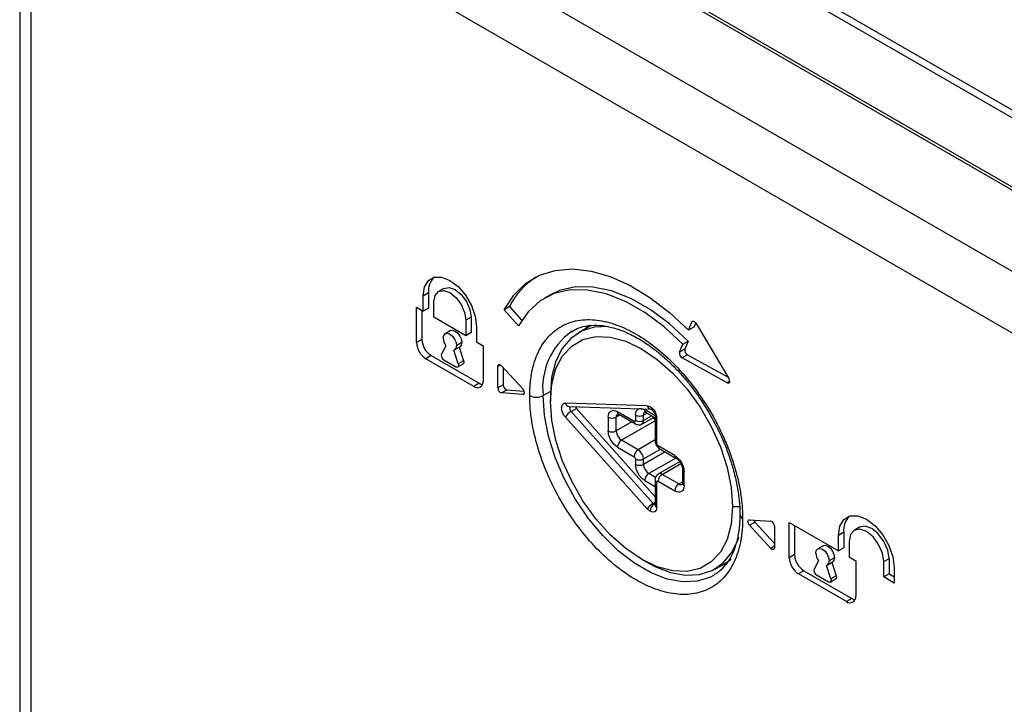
# Model space of a CAD drawing. Header units: millimetres. Extents: x 19 to 819, y 19 to 629.
# Tile 38 of 43: x 657 to 714, y 493 to 533. Entities that reach past the tile are written whole.
import ezdxf

# ---------------------------------------------------------------- set-up
doc = ezdxf.new("R2010")
doc.units = ezdxf.units.MM
doc.header["$LTSCALE"] = 3

msp = doc.modelspace()

# ---------------------------------------------------------------- linework, layer by layer
for p, q in [((733.069723, 516.774478), (662.873304, 557.298008)), ((662.873304, 556.852622), (733.069723, 516.329092)), ((733.069723, 512.320619), (662.873304, 552.844149)), ((662.986294, 552.594415), (733.182712, 512.070885)), ((723.041663, 513.211101), (665.958861, 546.164301)), ((721.498885, 510.53893), (664.416083, 543.49213)), ((657.220235, 540.596362), (657.220235, 483.655106)), ((657.859274, 539.705735), (657.859274, 482.764479)), ((680.615256, 516.592342), (680.923812, 516.770468)), ((680.615256, 515.70157), (680.615256, 516.592342)), ((680.923812, 516.770468), (680.923812, 515.879696)), ((681.812098, 517.013577), (681.503542, 516.835452)), ((687.94829, 516.630133), (687.639734, 516.452007)), ((681.232368, 515.34532), (681.232368, 516.236091)), ((680.229562, 513.875452), (680.229562, 515.924227)), ((680.229562, 515.924227), (680.615256, 515.70157)), ((680.538117, 515.746102), (680.538117, 514.053578)), ((680.923812, 515.879696), (680.615256, 515.70157)), ((685.610719, 515.960042), (685.302163, 515.781917)), ((686.141102, 514.84586), (685.302163, 515.781917)), ((685.610719, 515.960042), (686.324513, 515.163618)), ((683.083702, 514.276567), (681.232368, 515.34532)), ((683.392257, 515.345464), (683.083702, 515.167339)), ((683.083702, 515.167339), (683.083702, 514.276567)), ((683.392257, 515.345464), (683.392257, 514.454693)), ((690.342515, 514.863191), (689.620371, 514.446307)), ((690.174552, 514.865922), (690.038496, 514.687685)), ((695.993968, 514.589371), (696.188081, 515.059169)), ((696.276608, 515.110274), (696.188081, 515.059169)), ((696.408127, 515.02308), (696.302524, 514.767497)), ((696.438377, 514.979713), (698.337026, 511.798049)), ((682.193885, 514.570687), (681.88533, 514.392562)), ((683.392257, 514.454693), (683.083702, 514.276567)), ((683.700813, 514.811088), (683.700813, 513.920316)), ((689.199718, 514.517579), (689.252602, 514.548908)), ((696.302524, 514.767497), (695.993968, 514.589371)), ((680.538117, 514.053578), (680.229562, 513.875452)), ((682.852285, 513.87564), (682.543729, 513.697515)), ((683.700813, 513.920316), (684.086508, 513.69766)), ((695.467089, 513.314207), (695.661203, 513.784004)), ((695.661203, 513.784004), (695.969758, 513.96213)), ((695.969758, 513.96213), (695.775645, 513.492332)), ((681.927974, 513.695505), (681.671086, 513.207646)), ((682.644983, 512.645427), (682.388095, 513.429883)), ((682.43074, 513.447781), (682.739296, 513.625907)), ((682.698501, 513.602357), (682.953539, 512.823553)), ((684.086508, 513.69766), (684.086508, 511.648885)), ((695.775645, 513.492332), (695.467089, 513.314207)), ((695.923463, 513.164856), (695.614907, 512.98673)), ((695.923463, 513.164856), (698.298772, 511.862154)), ((681.07809, 513.118318), (680.769534, 512.940192)), ((683.546535, 511.337064), (680.769534, 512.940192)), ((681.07809, 513.118318), (683.855091, 511.515189)), ((681.81091, 512.873482), (682.50516, 512.4727)), ((682.614242, 512.461898), (682.922798, 512.640024)), ((682.953539, 512.823553), (682.644983, 512.645427)), ((685.089339, 512.584275), (684.935036, 512.495197)), ((698.234548, 511.550028), (695.614907, 512.98673)), ((684.935036, 511.248117), (684.935036, 512.495197)), ((685.151151, 512.533654), (686.385374, 511.197612)), ((685.243592, 512.433588), (685.243592, 511.426242)), ((683.855091, 511.515189), (683.546535, 511.337064)), ((685.243592, 511.426242), (684.935036, 511.248117)), ((698.384924, 511.636838), (698.234548, 511.550028)), ((685.151151, 510.960139), (685.459707, 511.138264)), ((686.385374, 510.871177), (685.151151, 510.960139)), ((685.459707, 511.138264), (686.462935, 511.065953)), ((686.464869, 510.917069), (686.385374, 510.871177)), ((687.985468, 511.049816), (687.557759, 510.802905)), ((687.982023, 510.82517), (687.982023, 510.46892)), ((693.602942, 510.210116), (688.858898, 510.365555)), ((689.079597, 510.172052), (693.823641, 510.016612)), ((689.189015, 509.878188), (689.497571, 510.056313)), ((693.933059, 504.556272), (689.189015, 509.878188)), ((689.497571, 510.056313), (694.057281, 504.941184)), ((692.841775, 509.311271), (691.877539, 509.867913)), ((691.945333, 509.718073), (692.909569, 509.161431)), ((693.594509, 509.790411), (693.381748, 509.667587)), ((694.0587, 509.633143), (693.458887, 509.979408)), ((693.52668, 509.829568), (694.057281, 509.523258)), ((688.858898, 509.559866), (693.602942, 504.237949)), ((691.337566, 509.556092), (691.337566, 508.754397)), ((692.013161, 509.678916), (691.8004, 509.556092)), ((691.8004, 508.754397), (691.8004, 509.556092)), ((692.707524, 509.278069), (691.8004, 508.754397)), ((694.057281, 509.344708), (692.108956, 508.219963)), ((692.918914, 509.667587), (692.918914, 509.355817)), ((693.291356, 509.15603), (693.992382, 509.560724)), ((693.381748, 509.355817), (693.381748, 509.667587)), ((693.864539, 509.634526), (693.381748, 509.355817)), ((694.057281, 509.623244), (694.057281, 508.15347)), ((694.153137, 508.019876), (694.153137, 509.48965)), ((693.073192, 507.663321), (692.108956, 508.219963)), ((694.057281, 508.231424), (693.073192, 507.663321)), ((691.877539, 507.819138), (692.841775, 507.262496)), ((693.381748, 507.128887), (694.366111, 507.697148)), ((694.636141, 507.541263), (693.381748, 506.817117)), ((695.194512, 507.329626), (694.230276, 507.886268)), ((694.29807, 507.736428), (695.262306, 507.179786)), ((692.918914, 507.128887), (692.918914, 506.817117)), ((693.381748, 506.817117), (693.381748, 507.128887)), ((695.253303, 507.184983), (693.690303, 506.282683)), ((695.473125, 506.969753), (694.243529, 506.259922)), ((694.461693, 506.238318), (695.540666, 506.861196)), ((694.079827, 506.057816), (693.690303, 506.282683)), ((695.638629, 506.52796), (695.638629, 505.726265)), ((695.734485, 505.592671), (695.734485, 506.394366)), ((693.458887, 505.881857), (694.057281, 505.536412)), ((694.057281, 505.926541), (694.057281, 504.456767)), ((694.153137, 504.323173), (694.153137, 505.792947)), ((694.230276, 505.837492), (695.194512, 505.280851)), ((695.425929, 505.681676), (694.461693, 506.238318)), ((695.425929, 505.681676), (695.638629, 505.804465)), ((693.933059, 504.556272), (694.057281, 504.627984)), ((698.550056, 504.368124), (698.946516, 504.368124)), ((699.529594, 503.609616), (700.763816, 503.520654)), ((699.529594, 503.283181), (699.838149, 503.461306)), ((699.838149, 503.461306), (700.979932, 502.225331)), ((701.82846, 503.455449), (704.6826, 501.807789)), ((701.82846, 501.406674), (701.82846, 503.455449)), ((700.763816, 501.947139), (699.529594, 503.283181)), ((700.979932, 503.232676), (700.979932, 501.985596)), ((702.137015, 503.277323), (702.137015, 501.584799)), ((704.991156, 502.876686), (704.6826, 502.698561)), ((704.991156, 502.876686), (704.991156, 501.985914)), ((705.90204, 503.169742), (705.593484, 502.991617)), ((704.6826, 501.807789), (704.6826, 502.698561)), ((705.299711, 502.34231), (705.299711, 501.451538)), ((700.979932, 502.0719), (700.763816, 501.947139)), ((703.792783, 502.101909), (703.484228, 501.923784)), ((704.991156, 501.985914), (704.6826, 501.807789)), ((693.265181, 501.317231), (693.573686, 501.139077)), ((702.137015, 501.584799), (701.82846, 501.406674)), ((703.526872, 501.226726), (703.269984, 500.738868)), ((704.029638, 500.979003), (704.338194, 501.157128)), ((704.451183, 501.406862), (704.142627, 501.228736)), ((705.299711, 501.451538), (705.685406, 501.228881)), ((705.685406, 501.228881), (705.685406, 499.180106)), ((707.305323, 501.184495), (707.613879, 501.36262)), ((707.305323, 500.293723), (707.305323, 501.184495)), ((707.613879, 501.36262), (707.613879, 500.471848)), ((697.528819, 500.746988), (698.068792, 501.058708)), ((697.932944, 500.987085), (698.218828, 501.025648)), ((702.676988, 500.649539), (702.368432, 500.471414)), ((702.676988, 500.649539), (705.453989, 499.046411)), ((704.243881, 500.176649), (703.986993, 500.961104)), ((704.297399, 501.133578), (704.552437, 500.354774)), ((707.922435, 500.828244), (707.922435, 499.937472)), ((697.486638, 500.408528), (697.433755, 500.377199)), ((705.145433, 498.868285), (702.368432, 500.471414)), ((703.409808, 500.404704), (704.104058, 500.003922)), ((704.21314, 499.99312), (704.521696, 500.171245)), ((704.552437, 500.354774), (704.243881, 500.176649)), ((707.613879, 500.471848), (707.305323, 500.293723)), ((707.922435, 499.937472), (707.305323, 500.293723)), ((707.613879, 500.471848), (707.922435, 500.293723)), ((705.453989, 499.046411), (705.145433, 498.868285))]:
    msp.add_line(p, q)
at = {"flags": 128}
for points in [[(685.302163, 515.781917), (685.859411, 516.625317), (686.548827, 517.293968), (687.357574, 517.775419), (688.270592, 518.060705), (689.270881, 518.144515), (690.339815, 518.025288), (691.457491, 517.705244), (692.603098, 517.190342), (693.755302, 516.49017), (694.892652, 515.617765), (695.993968, 514.589371)], [(680.615256, 516.592342), (680.690765, 517.099279), (680.909901, 517.469413), (681.251212, 517.666512), (681.68129, 517.671283), (682.158035, 517.483259), (682.634779, 517.120845), (683.064857, 516.619517), (683.406169, 516.028348), (683.625304, 515.405206), (683.700813, 514.811088)], [(681.232368, 516.236091), (681.30283, 516.604475), (681.503489, 516.835421), (681.803797, 516.893771), (682.158035, 516.770641), (682.512272, 516.484777), (682.81258, 516.079699), (683.01324, 515.617076), (683.083702, 515.167339)], [(681.812098, 517.013577), (682.112353, 517.071897), (682.46659, 516.948767), (682.820828, 516.662903), (683.121136, 516.257825), (683.321795, 515.795202), (683.392257, 515.345464)], [(695.661203, 513.784004), (694.580444, 514.783887), (693.463131, 515.613867), (692.33443, 516.25525), (691.219762, 516.693591), (690.144232, 516.919016), (689.132066, 516.926449), (688.20606, 516.715722), (687.387071, 516.29158), (686.693545, 515.663578), (686.141102, 514.84586)], [(695.969758, 513.96213), (694.889, 514.962013), (693.771687, 515.791992), (692.642986, 516.433376), (691.528317, 516.871716), (690.452788, 517.097142), (689.440622, 517.104574), (688.514616, 516.893847), (687.94829, 516.630133)], [(696.188081, 515.059169), (696.205871, 515.087374), (696.231224, 515.105068), (696.26262, 515.111191), (696.298177, 515.105376), (696.335764, 515.087972), (696.373128, 515.060021), (696.40803, 515.023199), (696.438377, 514.979713)], [(681.77234, 514.142828), (681.801699, 514.296321), (681.885307, 514.392549), (682.010436, 514.416862), (682.158035, 514.365558), (682.305634, 514.246448), (682.430762, 514.077665), (682.51437, 513.884905), (682.543729, 513.697515)], [(682.193885, 514.570687), (682.318991, 514.594987), (682.46659, 514.543683), (682.614189, 514.424573), (682.739318, 514.25579), (682.822926, 514.063031), (682.852285, 513.87564)], [(691.342, 514.806671), (691.328085, 514.807682), (690.515748, 514.768983), (689.786849, 514.534642), (689.16127, 514.11105), (688.656075, 513.509762), (688.285044, 512.74718), (688.058299, 511.844105), (687.982023, 510.82517)], [(687.982023, 510.46892), (688.062299, 511.482141), (688.300688, 512.371892), (688.689947, 513.111137), (689.218248, 513.677415), (689.869539, 514.05352), (690.624031, 514.228023), (691.458799, 514.195623), (692.34848, 513.957305), (693.266039, 513.520309), (694.183599, 512.897913), (695.073279, 512.109029), (695.908047, 511.177626), (696.66254, 510.132004), (697.313831, 509.003935), (697.842132, 507.827694), (698.23139, 506.63902), (698.469779, 505.474031), (698.550056, 504.368124)], [(682.644983, 512.645427), (682.656793, 512.596167), (682.659107, 512.550331), (682.651782, 512.510789), (682.635276, 512.480017), (682.610623, 512.459943), (682.579366, 512.451824), (682.543462, 512.456166), (682.50516, 512.4727)], [(682.953539, 512.823553), (682.965348, 512.774292), (682.967663, 512.728456), (682.960338, 512.688914), (682.943832, 512.658143), (682.922798, 512.640024)], [(684.935036, 512.495197), (684.939752, 512.536188), (684.953613, 512.569228), (684.97577, 512.592295), (685.00487, 512.603981), (685.039133, 512.60357), (685.076463, 512.591088), (685.11458, 512.567298), (685.151151, 512.533654)], [(683.855091, 511.515189), (683.960434, 511.466357), (684.050052, 511.444702)], [(697.433755, 500.377199), (697.261536, 500.285818), (696.507503, 500.043396), (695.667155, 500.003362), (694.763415, 500.16681), (693.820934, 500.52928), (692.865422, 501.080886), (691.922942, 501.80658), (691.019202, 502.686568), (690.178854, 503.696847), (689.424821, 504.809857), (688.77767, 505.99524), (688.255054, 507.220661), (687.871229, 508.452694), (687.636665, 509.657732), (687.557759, 510.802905)], [(698.550056, 504.368124), (698.469779, 503.354903), (698.23139, 502.465152), (697.842132, 501.725907), (697.313831, 501.159629), (696.66254, 500.783524), (695.908047, 500.609021), (695.073279, 500.641421), (694.183599, 500.879739), (693.266039, 501.316735), (692.34848, 501.939131), (691.458799, 502.728015), (690.624031, 503.659418), (689.869539, 504.70504), (689.218248, 505.833109), (688.689947, 507.00935), (688.300688, 508.198024), (688.062299, 509.363013), (687.982023, 510.46892)], [(694.056244, 504.480925), (694.028957, 504.487318), (693.998859, 504.50127)], [(699.529594, 503.283181), (699.491806, 503.332183), (699.462315, 503.387725), (699.443577, 503.44518), (699.437153, 503.499763), (699.443577, 503.546929), (699.462315, 503.58275), (699.491806, 503.604242), (699.529594, 503.609616)], [(704.6826, 502.698561), (704.761884, 503.230844), (704.991977, 503.619485), (705.350354, 503.826439), (705.801935, 503.831448), (706.302517, 503.634023), (706.803099, 503.253488), (707.254681, 502.727094), (707.613058, 502.106366), (707.84315, 501.452067), (707.922435, 500.828244)], [(707.305323, 501.184495), (707.228989, 501.67171), (707.011608, 502.172885), (706.686274, 502.611719), (706.302517, 502.921406), (705.91876, 503.054796), (705.593426, 502.991584), (705.376045, 502.741392), (705.299711, 502.34231)], [(707.613879, 501.36262), (707.537545, 501.849835), (707.320164, 502.35101), (706.99483, 502.789845), (706.611073, 503.099531), (706.227316, 503.232922), (705.90204, 503.169742)], [(693.573686, 501.139077), (694.036426, 500.894), (694.94749, 500.543612), (695.821106, 500.385613), (696.633442, 500.424312), (697.362341, 500.658653), (697.98792, 501.082245), (698.493115, 501.683532), (698.864146, 502.446114), (698.91614, 502.599909)], [(700.979932, 501.985596), (700.975215, 501.944605), (700.961355, 501.911565), (700.939197, 501.888498), (700.910098, 501.876812), (700.875835, 501.877223), (700.838504, 501.889705), (700.800388, 501.913495), (700.763816, 501.947139)], [(703.371238, 501.67405), (703.400597, 501.827543), (703.484205, 501.923771), (703.609334, 501.948083), (703.756933, 501.896779), (703.904532, 501.777669), (704.02966, 501.608887), (704.113268, 501.416127), (704.142627, 501.228736)], [(703.792783, 502.101909), (703.91789, 502.126209), (704.065488, 502.074905), (704.213087, 501.955795), (704.338216, 501.787012), (704.421824, 501.594252), (704.451183, 501.406862)], [(698.068792, 501.058708), (698.398726, 501.283991), (698.462705, 501.33673)], [(704.243881, 500.176649), (704.255691, 500.127388), (704.258005, 500.081552), (704.25068, 500.04201), (704.234175, 500.011239), (704.209521, 499.991165), (704.178264, 499.983045), (704.14236, 499.987388), (704.104058, 500.003922)], [(704.552437, 500.354774), (704.564246, 500.305514), (704.566561, 500.259678), (704.559236, 500.220136), (704.54273, 500.189364), (704.521696, 500.171245)], [(705.453989, 499.046411), (705.559332, 498.997578), (705.64895, 498.975924)]]:
    msp.add_lwpolyline(points, dxfattribs=at)
for centre, radius, start, end in [((682.048837, 516.879614), 1.130307, 136.2419436, 185.5413347), ((689.539659, 513.985865), 4.397038, 123.0520309, 153.3218084), ((691.601082, 511.235903), 4.066442, 126.1947662, 186.1124909), ((681.401909, 513.9288), 1.17356, 182.6054785, 237.3945217), ((681.710464, 514.106926), 1.17356, 182.6054785, 237.3945217), ((682.590439, 514.176728), 0.818801, 182.3727781, 215.9951431), ((682.587726, 513.84491), 0.266338, 304.6866672, 6.6255132), ((681.800632, 513.144642), 0.144054, 154.0641142, 181.5682308), ((681.991588, 513.155942), 0.335303, 182.6054785, 237.3945217), ((682.29411, 513.663606), 0.251912, 291.9061771, 7.7358924), ((695.765975, 513.25202), 0.305286, 168.2465179, 240.3408876), ((696.074531, 513.430145), 0.305286, 168.2465179, 240.3408876), ((683.757324, 511.595486), 0.333487, 230.7967148, 9.214037), ((685.54407, 511.426657), 0.300479, 180.0790139, 253.6943156), ((698.2916, 511.625592), 0.094682, 232.9462594, 9.5431756), ((698.067953, 511.630039), 0.317219, 2.0323674, 31.9806826), ((685.235514, 511.248531), 0.300479, 180.0790139, 253.6943156), ((686.138665, 510.964295), 0.339562, 2.8249883, 43.4019916), ((686.386218, 510.964288), 0.093114, 269.4806899, 10.3585109), ((687.172065, 511.547293), 0.838376, 242.6096722, 297.3903278), ((689.107189, 510.426132), 0.255574, 193.710897, 263.8023062), ((689.677681, 509.04108), 0.9693, 120.2744424, 147.6414293), ((689.362132, 510.070555), 0.258794, 157.2543283, 228.0148542), ((689.775571, 510.302117), 0.371084, 202.4369186, 221.4826402), ((692.018927, 509.577581), 0.219582, 125.7461744, 185.6161835), ((692.037903, 509.850212), 0.161338, 173.7011526, 234.986667), ((693.600275, 509.689076), 0.219582, 125.7461744, 185.6161835), ((693.614566, 509.959587), 0.156936, 172.7441705, 235.9436491), ((693.850943, 510.270512), 0.25525, 193.6869819, 264.2006164), ((691.568983, 510.002725), 0.503025, 242.6096722, 297.3903278), ((693.002135, 509.293569), 0.161333, 173.7006152, 234.9925375), ((693.150331, 510.11422), 0.503025, 242.6096722, 297.3903278), ((693.150331, 509.802449), 0.503025, 242.6096722, 297.3903278), ((693.16308, 509.334353), 0.219718, 305.8624168, 5.6060411), ((694.446887, 509.902483), 0.62245, 216.3382387, 231.2499708), ((694.217698, 509.637048), 0.160917, 184.5433985, 246.34654), ((691.568983, 509.20103), 0.503025, 242.6096722, 297.3903278), ((692.470312, 508.784882), 0.670606, 182.6054785, 237.3945217), ((692.379973, 507.796274), 0.502954, 122.6054783, 177.3945215), ((694.221067, 508.169803), 0.164598, 185.6947993, 245.6253417), ((693.34421, 507.239632), 0.502954, 122.6054783, 177.3945215), ((692.711835, 507.098402), 0.670606, 2.6054785, 57.3945217), ((694.39064, 507.868567), 0.161338, 173.7011525, 234.9866671), ((693.150331, 507.57552), 0.503025, 242.6096722, 297.3903278), ((695.353898, 507.311729), 0.160388, 173.5934168, 236.175024), ((693.150331, 507.26375), 0.503025, 242.6096722, 297.3903278), ((694.05166, 506.847602), 0.670606, 182.6054785, 237.3945217), ((693.961321, 505.858994), 0.502954, 122.6054783, 177.3945215), ((694.334437, 506.06515), 0.214898, 53.6890995, 115.1569077), ((695.79911, 506.541838), 0.161011, 184.6602212, 246.3359153), ((694.221067, 505.942874), 0.164598, 185.6947993, 245.6253417), ((694.73271, 505.814629), 0.502954, 122.6054783, 177.3945215), ((695.802415, 505.742598), 0.164598, 185.6947993, 245.6253417), ((695.696947, 505.257987), 0.502954, 122.6054783, 177.3945215), ((695.553227, 505.85497), 0.215024, 233.6997805, 295.039961), ((694.421724, 503.719164), 0.9693, 120.2744424, 147.6414293), ((694.269877, 504.077581), 0.502954, 122.6054783, 177.3945215), ((694.138602, 504.735308), 0.272584, 221.057116, 239.1587658), ((694.221067, 504.4731), 0.164598, 185.6947993, 245.6253417), ((699.235704, 503.922989), 0.26748, 184.0054846, 246.3952069), ((700.109933, 503.710092), 0.368458, 198.5348713, 222.4703269), ((700.679453, 503.232262), 0.300479, 0.0790139, 73.6943156), ((706.16844, 502.992198), 1.182938, 135.6966609, 185.603762), ((703.000807, 501.460022), 1.17356, 182.6054785, 237.3945217), ((703.309362, 501.638147), 1.17356, 182.6054785, 237.3945217), ((704.189337, 501.707949), 0.818801, 182.3727781, 215.9951431), ((703.893008, 501.194827), 0.251912, 291.9061771, 7.7358924), ((704.186624, 501.376132), 0.266338, 304.6866672, 6.6255132), ((703.39953, 500.675863), 0.144054, 154.0641142, 181.5682308), ((703.590486, 500.687163), 0.335303, 182.6054785, 237.3945217), ((705.356222, 499.126707), 0.333487, 230.7967148, 9.214037)]:
    msp.add_arc(centre, radius, start, end)
for points, knots in [([(686.78637, 510.802905), (686.787161, 510.889471), (686.788742, 511.062441), (686.801573, 511.315385), (686.822067, 511.563067), (686.850975, 511.805061), (686.908365, 512.170687), (687.017207, 512.641892), (687.21334, 513.192546), (687.46857, 513.69273), (687.892467, 514.286005), (688.562813, 514.852446), (689.549654, 515.208257), (690.655642, 515.231457), (691.805779, 514.949309), (692.957484, 514.406441), (694.109189, 513.619578), (695.259325, 512.573808), (696.365313, 511.273661), (697.352154, 509.778467), (698.022416, 508.438232), (698.446333, 507.355543), (698.701536, 506.560844), (698.897694, 505.783574), (699.018171, 505.123618), (699.086329, 504.570069), (699.122015, 504.116415), (699.126402, 503.824167), (699.128597, 503.677888)], [0, 0, 0, 0, 0.01167415, 0.023326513, 0.034972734, 0.046628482, 0.058309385, 0.089194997, 0.120101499, 0.152274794, 0.184469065, 0.25011832, 0.315767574, 0.380052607, 0.441771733, 0.500002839, 0.558233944, 0.61995307, 0.684238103, 0.749887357, 0.815536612, 0.847709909, 0.879904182, 0.910789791, 0.941696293, 0.961138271, 0.98054864, 1, 1, 1, 1]), ([(689.216672, 514.505391), (689.333027, 514.576968), (689.622611, 514.755107), (690.168719, 514.877916), (690.831052, 514.897999), (691.53571, 514.779473), (692.2707, 514.533239), (693.024155, 514.162446), (693.778335, 513.676877), (694.510112, 513.094738), (695.199496, 512.439791), (695.783512, 511.791834), (696.280971, 511.164162), (696.757993, 510.499433), (697.061327, 509.996953), (697.234779, 509.709627)], [0, 0, 0, 0, 0.062337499, 0.155145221, 0.243119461, 0.328390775, 0.41240519, 0.495705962, 0.578249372, 0.659457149, 0.737434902, 0.812314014, 0.8665544, 0.923693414, 1, 1, 1, 1]), ([(699.128597, 503.677888), (699.127806, 503.591322), (699.126226, 503.418352), (699.113395, 503.165408), (699.0929, 502.917726), (699.063992, 502.675732), (699.006602, 502.310107), (698.897761, 501.838901), (698.701628, 501.288247), (698.446397, 500.788063), (698.022501, 500.194788), (697.352155, 499.628347), (696.365313, 499.272536), (695.259325, 499.249336), (694.109189, 499.531485), (692.957484, 500.074353), (691.805779, 500.861215), (690.655642, 501.906985), (689.549654, 503.207132), (688.562813, 504.702326), (687.892552, 506.042561), (687.468634, 507.12525), (687.213431, 507.919949), (687.017274, 508.697219), (686.896797, 509.357175), (686.828639, 509.910724), (686.792952, 510.364378), (686.788566, 510.656626), (686.78637, 510.802905)], [0, 0, 0, 0, 0.01167415, 0.023326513, 0.034972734, 0.046628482, 0.058309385, 0.089194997, 0.120101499, 0.152274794, 0.184469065, 0.25011832, 0.315767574, 0.380052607, 0.441771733, 0.500002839, 0.558233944, 0.61995307, 0.684238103, 0.749887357, 0.815536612, 0.847709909, 0.879904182, 0.910789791, 0.941696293, 0.961138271, 0.98054864, 1, 1, 1, 1]), ([(688.858898, 509.559866), (688.792749, 509.634072), (688.736826, 509.723358), (688.6585, 509.911223), (688.637704, 510.00595), (688.637704, 510.174856), (688.6585, 510.245572), (688.736826, 510.343004), (688.792749, 510.367723), (688.858898, 510.365555)], [0, 0, 0, 0, 0.25, 0.25, 0.5, 0.5, 0.75, 0.75, 1, 1, 1, 1]), ([(691.337566, 509.556092), (691.337566, 509.72146), (691.394459, 509.847225), (691.596982, 509.964177), (691.734333, 509.950584), (691.877539, 509.867913)], [0, 0, 0, 0, 0.5, 0.5, 1, 1, 1, 1]), ([(691.876164, 509.748469), (691.874152, 509.748086), (691.868271, 509.746965), (691.901438, 509.743703), (691.936499, 509.721495), (691.947009, 509.714838)], [0, 0, 0, 0, 0.267044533, 0.78028517, 1, 1, 1, 1]), ([(693.457512, 509.859964), (693.4555, 509.85958), (693.449619, 509.858459), (693.482759, 509.855208), (693.517785, 509.833025), (693.528261, 509.82639)], [0, 0, 0, 0, 0.267229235, 0.780824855, 1, 1, 1, 1]), ([(693.602942, 510.210116), (693.722406, 510.206201), (693.86243, 510.115291), (694.085524, 509.823156), (694.153137, 509.64217), (694.153137, 509.48965)], [0, 0, 0, 0, 0.5, 0.5, 1, 1, 1, 1]), ([(693.81636, 510.017321), (693.815731, 510.0174), (693.812172, 510.017845), (693.827522, 510.013424), (693.856178, 509.995248), (693.892244, 509.965118), (693.929013, 509.925926), (693.961634, 509.883539), (693.980541, 509.852332), (693.988174, 509.839732)], [0, 0, 0, 0, 0.038325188, 0.21680609, 0.397907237, 0.562178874, 0.708663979, 0.882381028, 1, 1, 1, 1]), ([(693.988174, 509.839732), (694.003583, 509.809998), (694.024994, 509.768679), (694.043918, 509.711147), (694.0537, 509.669881), (694.057401, 509.637437), (694.057002, 509.627217), (694.056897, 509.624552)], [0, 0, 0, 0, 0.359372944, 0.499374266, 0.715860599, 0.92589289, 1, 1, 1, 1]), ([(697.234779, 509.709627), (697.438956, 509.335528), (697.725599, 508.810335), (698.076416, 508.013418), (698.339813, 507.334058), (698.592468, 506.531585), (698.791558, 505.708419), (698.918577, 504.884209), (698.975144, 504.275731), (698.963893, 503.965177), (698.961728, 503.905429)], [0, 0, 0, 0, 0.193831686, 0.27211845, 0.401142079, 0.533512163, 0.673763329, 0.818080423, 0.965000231, 1, 1, 1, 1]), ([(692.909827, 509.161829), (692.944812, 509.144824), (693.017289, 509.109597), (693.141749, 509.103765), (693.239764, 509.121012), (693.28175, 509.153894), (693.289342, 509.15984)], [0, 0, 0, 0, 0.290205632, 0.601201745, 0.92788782, 1, 1, 1, 1]), ([(694.057443, 508.153556), (694.057389, 508.15324), (694.051307, 508.117846), (694.070064, 508.033033), (694.104249, 507.957067), (694.123709, 507.913825)], [0, 0, 0, 0, 0.003857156, 0.43295646, 1, 1, 1, 1]), ([(694.123709, 507.913825), (694.158546, 507.866846), (694.207908, 507.800282), (694.273917, 507.746676), (694.297272, 507.737252), (694.298328, 507.736826)], [0, 0, 0, 0, 0.696063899, 0.986258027, 1, 1, 1, 1]), ([(692.918914, 507.128887), (692.918914, 507.152511), (692.910787, 507.179861), (692.881855, 507.229973), (692.862233, 507.250686), (692.841775, 507.262496)], [0, 0, 0, 0, 0.5, 0.5, 1, 1, 1, 1]), ([(695.194512, 507.329626), (695.337718, 507.246955), (695.475069, 507.101966), (695.677592, 506.751186), (695.734485, 506.559734), (695.734485, 506.394366)], [0, 0, 0, 0, 0.5, 0.5, 1, 1, 1, 1]), ([(695.263983, 507.176551), (695.276211, 507.169897), (695.305862, 507.153763), (695.364603, 507.103739), (695.443383, 507.022012), (695.493114, 506.944912), (695.524344, 506.896493)], [0, 0, 0, 0, 0.160064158, 0.388109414, 0.615738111, 1, 1, 1, 1]), ([(695.524344, 506.896493), (695.551746, 506.842955), (695.589806, 506.768592), (695.621218, 506.664586), (695.636518, 506.590213), (695.637504, 506.54799), (695.63795, 506.528875)], [0, 0, 0, 0, 0.40189981, 0.558231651, 0.80000996, 1, 1, 1, 1]), ([(693.458887, 505.881857), (693.315681, 505.964528), (693.17833, 506.109517), (692.975807, 506.460297), (692.918914, 506.651749), (692.918914, 506.817117)], [0, 0, 0, 0, 0.5, 0.5, 1, 1, 1, 1]), ([(694.245543, 506.256111), (694.214879, 506.236591), (694.141798, 506.190068), (694.07146, 506.069292), (694.062012, 505.97313), (694.057443, 505.926626)], [0, 0, 0, 0, 0.2718323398, 0.6478591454, 1, 1, 1, 1]), ([(694.230276, 505.837492), (694.209818, 505.849303), (694.190196, 505.851245), (694.161265, 505.834537), (694.153137, 505.816571), (694.153137, 505.792947)], [0, 0, 0, 0, 0.5, 0.5, 1, 1, 1, 1]), ([(695.63795, 505.727181), (695.638167, 505.723812), (695.639904, 505.696907), (695.633588, 505.666081), (695.625451, 505.643827), (695.626745, 505.645916), (695.62714, 505.646552)], [0, 0, 0, 0, 0.05506243, 0.439717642, 0.829425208, 1, 1, 1, 1]), ([(694.056897, 504.458075), (694.056955, 504.452438), (694.057102, 504.437922), (694.054317, 504.431508), (694.055355, 504.43392), (694.055394, 504.434011)], [0, 0, 0, 0, 0.379185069, 0.976540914, 1, 1, 1, 1]), ([(698.961728, 503.905429), (698.960094, 503.707592), (698.956303, 503.248606), (698.856821, 502.59767), (698.680309, 501.953368), (698.425002, 501.384477), (698.085369, 500.902594), (697.768403, 500.574092), (697.535144, 500.454326), (697.469685, 500.420716)], [0, 0, 0, 0, 0.11709555, 0.271662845, 0.428008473, 0.587528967, 0.753270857, 0.930761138, 1, 1, 1, 1])]:
    msp.add_open_spline(points, degree=3, knots=knots)
for points in [[(692.918914, 509.667587), (692.918914, 510.011728), (693.160868, 510.15145), (693.458887, 509.979408)], [(692.841775, 509.311271), (692.884349, 509.286693), (692.918914, 509.306654), (692.918914, 509.355817)], [(691.877539, 507.819138), (691.57952, 507.99118), (691.337566, 508.410256), (691.337566, 508.754397)], [(694.153137, 508.019876), (694.153137, 507.970713), (694.187702, 507.910845), (694.230276, 507.886268)], [(695.734485, 505.592671), (695.734485, 505.24853), (695.492531, 505.108808), (695.194512, 505.280851)], [(693.767442, 504.100444), (693.710565, 504.133279), (693.654387, 504.180238), (693.602942, 504.237949)], [(694.153137, 504.323173), (694.153137, 504.077358), (693.980313, 503.977556), (693.767442, 504.100444)]]:
    msp.add_open_spline(points, degree=3)

doc.saveas('drawing.dxf')
